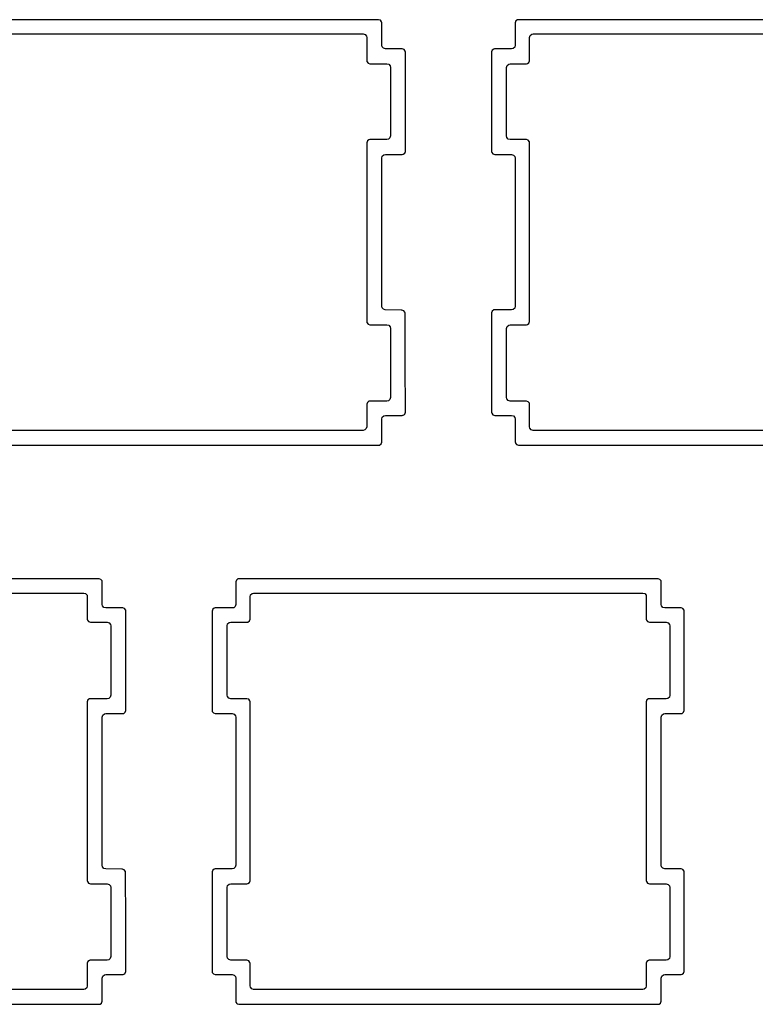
# Model space of a CAD drawing. Extents: x 1.3 to 14.4, y -4.9 to -1.
# Tile 7 of 25: x 4.3 to 5.3, y -4 to -2.7. Entities that reach past the tile are written whole.
import ezdxf

# ---------------------------------------------------------------- set-up
doc = ezdxf.new("R2010")
doc.units = 0
doc.header["$MEASUREMENT"] = 0
doc.layers.add('BLACK', color=7, linetype='CONTINUOUS')

msp = doc.modelspace()

# ---------------------------------------------------------------- linework, layer by layer
at = {"layer": 'BLACK', "linetype": 'CONTINUOUS'}
for p, q in [((4.8221, -2.6718), (4.2596, -2.6718)), ((4.8245, -2.6726), (4.8221, -2.6718)), ((4.8221, -2.6718), (4.8221, -2.6718)), ((4.826, -2.6747), (4.8245, -2.6726)), ((4.8245, -2.6726), (4.8245, -2.6726)), ((4.8262, -2.676), (4.826, -2.6747)), ((4.826, -2.6747), (4.826, -2.6747)), ((4.8262, -2.7061), (4.8262, -2.676)), ((5.0062, -2.6735), (5.0054, -2.676)), ((5.0054, -2.676), (5.0054, -2.7061)), ((5.0083, -2.672), (5.0062, -2.6735)), ((5.0062, -2.6735), (5.0062, -2.6735)), ((5.0093, -2.6719), (5.0083, -2.672)), ((5.0083, -2.672), (5.0083, -2.672)), ((5.0096, -2.6718), (5.0093, -2.6719)), ((5.5721, -2.6718), (5.0096, -2.6718)), ((4.2794, -2.691), (4.8014, -2.691)), ((4.8014, -2.691), (4.804, -2.6917)), ((4.804, -2.6917), (4.8058, -2.6938)), ((4.8058, -2.6938), (4.8062, -2.6959)), ((5.0245, -2.6959), (5.0253, -2.6932)), ((5.0253, -2.6932), (5.0274, -2.6914)), ((5.0274, -2.6914), (5.0294, -2.691)), ((5.0294, -2.691), (5.5514, -2.691)), ((4.8062, -2.6959), (4.8062, -2.7268)), ((4.8267, -2.7081), (4.8262, -2.7061)), ((5.0054, -2.7061), (5.0046, -2.7088)), ((5.0245, -2.7268), (5.0245, -2.6959)), ((4.8285, -2.7102), (4.8267, -2.7081)), ((4.8311, -2.711), (4.8285, -2.7102)), ((4.8537, -2.711), (4.8311, -2.711)), ((4.8562, -2.7118), (4.8537, -2.711)), ((4.8537, -2.711), (4.8537, -2.711)), ((4.8577, -2.7139), (4.8562, -2.7118)), ((4.8562, -2.7118), (4.8562, -2.7118)), ((4.8579, -2.7151), (4.8577, -2.7139)), ((4.8579, -2.8485), (4.8579, -2.7151)), ((4.8579, -2.7151), (4.8579, -2.7151)), ((4.9745, -2.7127), (4.9737, -2.7151)), ((4.9737, -2.7151), (4.9737, -2.8485)), ((4.9766, -2.7112), (4.9745, -2.7127)), ((4.9745, -2.7127), (4.9745, -2.7127)), ((4.9777, -2.711), (4.9766, -2.7112)), ((4.9766, -2.7112), (4.9766, -2.7112)), ((4.9779, -2.711), (4.9777, -2.711)), ((5.0005, -2.711), (4.9779, -2.711)), ((5.0026, -2.7106), (5.0005, -2.711)), ((5.0046, -2.7088), (5.0026, -2.7106)), ((4.8062, -2.7268), (4.8064, -2.7281)), ((4.8064, -2.7281), (4.8064, -2.7281)), ((4.8064, -2.7281), (4.8064, -2.7281)), ((4.8064, -2.7281), (4.8064, -2.7281)), ((4.8064, -2.7281), (4.8079, -2.7301)), ((4.8079, -2.7301), (4.808, -2.7302)), ((4.808, -2.7302), (4.8104, -2.731)), ((4.8104, -2.731), (4.833, -2.731)), ((4.833, -2.731), (4.8357, -2.7317)), ((4.8357, -2.7317), (4.8375, -2.7338)), ((4.8375, -2.7338), (4.8379, -2.7359)), ((4.9937, -2.7359), (4.9945, -2.7332)), ((4.9945, -2.7332), (4.9966, -2.7314)), ((4.9966, -2.7314), (4.9986, -2.731)), ((4.9986, -2.731), (5.0204, -2.731)), ((5.0204, -2.731), (5.0217, -2.7308)), ((5.0204, -2.731), (5.0204, -2.731)), ((5.0217, -2.7308), (5.0238, -2.7293)), ((5.0238, -2.7293), (5.0245, -2.7268)), ((4.8379, -2.7359), (4.8379, -2.8278)), ((4.9937, -2.8278), (4.9937, -2.7359)), ((4.807, -2.8344), (4.8062, -2.8368)), ((4.8062, -2.8368), (4.8062, -3.0768)), ((4.8091, -2.8329), (4.807, -2.8344)), ((4.807, -2.8344), (4.807, -2.8344)), ((4.8102, -2.8327), (4.8091, -2.8329)), ((4.8091, -2.8329), (4.8091, -2.8329)), ((4.8104, -2.8327), (4.8102, -2.8327)), ((4.833, -2.8327), (4.8104, -2.8327)), ((4.8351, -2.8322), (4.833, -2.8327)), ((4.8371, -2.8304), (4.8351, -2.8322)), ((4.8379, -2.8278), (4.8371, -2.8304)), ((4.9942, -2.8298), (4.9937, -2.8278)), ((4.996, -2.8319), (4.9942, -2.8298)), ((4.9986, -2.8327), (4.996, -2.8319)), ((5.0204, -2.8327), (4.9986, -2.8327)), ((5.0228, -2.8335), (5.0204, -2.8327)), ((5.0204, -2.8327), (5.0204, -2.8327)), ((5.0243, -2.8355), (5.0228, -2.8335)), ((5.0228, -2.8335), (5.0228, -2.8335)), ((5.0245, -2.8368), (5.0243, -2.8355)), ((5.0245, -3.0768), (5.0245, -2.8368)), ((4.8291, -2.8531), (4.8311, -2.8526)), ((4.8311, -2.8526), (4.8537, -2.8526)), ((4.8537, -2.8526), (4.855, -2.8524)), ((4.8537, -2.8526), (4.8537, -2.8526)), ((4.855, -2.8524), (4.8571, -2.8509)), ((4.8571, -2.8509), (4.8579, -2.8485)), ((4.9737, -2.8485), (4.9739, -2.8498)), ((4.9739, -2.8498), (4.9739, -2.8498)), ((4.9739, -2.8498), (4.9739, -2.8498)), ((4.9739, -2.8498), (4.9755, -2.8518)), ((4.9755, -2.8518), (4.9779, -2.8526)), ((4.9779, -2.8526), (5.0005, -2.8526)), ((5.0005, -2.8526), (5.0032, -2.8534)), ((4.8262, -2.8575), (4.827, -2.8549)), ((4.8262, -3.0562), (4.8262, -2.8575)), ((4.827, -2.8549), (4.8291, -2.8531)), ((5.0032, -2.8534), (5.005, -2.8555)), ((5.005, -2.8555), (5.0054, -2.8575)), ((5.0054, -2.8575), (5.0054, -3.0561)), ((4.8266, -3.0582), (4.8262, -3.0562)), ((4.8284, -3.0603), (4.8266, -3.0582)), ((4.831, -3.0611), (4.8284, -3.0603)), ((4.8525, -3.0614), (4.831, -3.0611)), ((4.8534, -3.0614), (4.8525, -3.0614)), ((4.8545, -3.0618), (4.8534, -3.0614)), ((4.8534, -3.0614), (4.8534, -3.0614)), ((4.8534, -3.0614), (4.8534, -3.0614)), ((4.8558, -3.0622), (4.8545, -3.0618)), ((4.8573, -3.0643), (4.8558, -3.0622)), ((4.9745, -3.0627), (4.9737, -3.0651)), ((4.9766, -3.0612), (4.9745, -3.0627)), ((4.9745, -3.0627), (4.9745, -3.0627)), ((4.9777, -3.061), (4.9766, -3.0612)), ((4.9766, -3.0612), (4.9766, -3.0612)), ((4.9779, -3.061), (4.9777, -3.061)), ((5.0005, -3.061), (4.9779, -3.061)), ((5.0026, -3.0606), (5.0005, -3.061)), ((5.0046, -3.0588), (5.0026, -3.0606)), ((5.0054, -3.0561), (5.0046, -3.0588)), ((4.8062, -3.0768), (4.8064, -3.0781)), ((4.8575, -3.0656), (4.8573, -3.0643)), ((4.8577, -3.132), (4.8575, -3.0656)), ((4.9737, -3.0651), (4.9737, -3.1985)), ((5.0238, -3.0793), (5.0245, -3.0768)), ((4.8064, -3.0781), (4.8064, -3.0781)), ((4.8064, -3.0781), (4.8064, -3.0781)), ((4.8064, -3.0781), (4.808, -3.0802)), ((4.808, -3.0802), (4.8104, -3.081)), ((4.8104, -3.081), (4.833, -3.081)), ((4.833, -3.081), (4.8357, -3.0817)), ((4.8357, -3.0817), (4.8375, -3.0838)), ((4.8375, -3.0838), (4.8379, -3.0859)), ((4.8379, -3.0859), (4.8379, -3.1786)), ((4.9937, -3.0859), (4.9945, -3.0832)), ((4.9937, -3.1786), (4.9937, -3.0859)), ((4.9945, -3.0832), (4.9966, -3.0814)), ((4.9966, -3.0814), (4.9986, -3.081)), ((4.9986, -3.081), (5.0204, -3.081)), ((5.0204, -3.081), (5.0217, -3.0808)), ((5.0204, -3.081), (5.0204, -3.081)), ((5.0217, -3.0808), (5.0238, -3.0793)), ((4.8579, -3.1985), (4.8577, -3.132)), ((4.8351, -3.1831), (4.833, -3.1835)), ((4.8371, -3.1813), (4.8351, -3.1831)), ((4.8379, -3.1786), (4.8371, -3.1813)), ((4.9942, -3.1806), (4.9937, -3.1786)), ((4.996, -3.1827), (4.9942, -3.1806)), ((4.9986, -3.1835), (4.996, -3.1827)), ((4.807, -3.1852), (4.8062, -3.1876)), ((4.8062, -3.1876), (4.8062, -3.2178)), ((4.8091, -3.1837), (4.807, -3.1852)), ((4.807, -3.1852), (4.807, -3.1852)), ((4.8102, -3.1835), (4.8091, -3.1837)), ((4.8091, -3.1837), (4.8091, -3.1837)), ((4.8104, -3.1835), (4.8102, -3.1835)), ((4.833, -3.1835), (4.8104, -3.1835)), ((5.0204, -3.1835), (4.9986, -3.1835)), ((5.0228, -3.1843), (5.0204, -3.1835)), ((5.0204, -3.1835), (5.0204, -3.1835)), ((5.0243, -3.1864), (5.0228, -3.1843)), ((5.0228, -3.1843), (5.0228, -3.1843)), ((5.0245, -3.1876), (5.0243, -3.1864)), ((5.0243, -3.1864), (5.0243, -3.1864)), ((5.0245, -3.2178), (5.0245, -3.1876)), ((4.8262, -3.2075), (4.827, -3.2049)), ((4.8262, -3.2385), (4.8262, -3.2075)), ((4.827, -3.2049), (4.8291, -3.2031)), ((4.8291, -3.2031), (4.8311, -3.2026)), ((4.8311, -3.2026), (4.8537, -3.2026)), ((4.8537, -3.2026), (4.8544, -3.2025)), ((4.8544, -3.2025), (4.855, -3.2024)), ((4.855, -3.2024), (4.8566, -3.2013)), ((4.8566, -3.2013), (4.8571, -3.2009)), ((4.8571, -3.2009), (4.8579, -3.1985)), ((4.8571, -3.2009), (4.8571, -3.2009)), ((4.8571, -3.2009), (4.8571, -3.2009)), ((4.9737, -3.1985), (4.9739, -3.1998)), ((4.9739, -3.1998), (4.9739, -3.1998)), ((4.9739, -3.1998), (4.9739, -3.1998)), ((4.9739, -3.1998), (4.9755, -3.2018)), ((4.9755, -3.2018), (4.9779, -3.2026)), ((4.9779, -3.2026), (5.0005, -3.2026)), ((5.0005, -3.2026), (5.0032, -3.2034)), ((5.0032, -3.2034), (5.005, -3.2055)), ((5.005, -3.2055), (5.0054, -3.2075)), ((5.0054, -3.2075), (5.0054, -3.2385)), ((4.8014, -3.2227), (4.2794, -3.2227)), ((4.8034, -3.2222), (4.8014, -3.2227)), ((4.8055, -3.2204), (4.8034, -3.2222)), ((4.8062, -3.2178), (4.8055, -3.2204)), ((5.025, -3.2198), (5.0245, -3.2178)), ((5.0268, -3.2219), (5.025, -3.2198)), ((5.0294, -3.2227), (5.0268, -3.2219)), ((5.5514, -3.2227), (5.0294, -3.2227)), ((4.2596, -3.2426), (4.8221, -3.2426)), ((4.8221, -3.2426), (4.8233, -3.2424)), ((4.8221, -3.2426), (4.8221, -3.2426)), ((4.8233, -3.2424), (4.8254, -3.2409)), ((4.8254, -3.2409), (4.8262, -3.2385)), ((5.0054, -3.2385), (5.0055, -3.2389)), ((5.0055, -3.2389), (5.0056, -3.2398)), ((5.0056, -3.2398), (5.0056, -3.2398)), ((5.0056, -3.2398), (5.0056, -3.2398)), ((5.0056, -3.2398), (5.0071, -3.2418)), ((5.0071, -3.2418), (5.0096, -3.2426)), ((5.0096, -3.2426), (5.0096, -3.2426)), ((5.0096, -3.2426), (5.5721, -3.2426)), ((4.4471, -3.4218), (3.8846, -3.4218)), ((4.4495, -3.4226), (4.4471, -3.4218)), ((4.4471, -3.4218), (4.4471, -3.4218)), ((4.451, -3.4247), (4.4495, -3.4226)), ((4.4495, -3.4226), (4.4495, -3.4226)), ((4.4512, -3.426), (4.451, -3.4247)), ((4.451, -3.4247), (4.451, -3.4247)), ((4.4512, -3.4561), (4.4512, -3.426)), ((4.6312, -3.4235), (4.6304, -3.426)), ((4.6304, -3.426), (4.6304, -3.4561)), ((4.6333, -3.422), (4.6312, -3.4235)), ((4.6312, -3.4235), (4.6312, -3.4235)), ((4.6343, -3.4219), (4.6333, -3.422)), ((4.6333, -3.422), (4.6333, -3.422)), ((4.6346, -3.4218), (4.6343, -3.4219)), ((5.1971, -3.4218), (4.6346, -3.4218)), ((5.1995, -3.4226), (5.1971, -3.4218)), ((5.1971, -3.4218), (5.1971, -3.4218)), ((5.201, -3.4247), (5.1995, -3.4226)), ((5.1995, -3.4226), (5.1995, -3.4226)), ((5.2012, -3.426), (5.201, -3.4247)), ((5.201, -3.4247), (5.201, -3.4247)), ((5.2012, -3.4561), (5.2012, -3.426)), ((3.9044, -3.441), (4.4264, -3.441)), ((4.4264, -3.441), (4.429, -3.4417)), ((4.429, -3.4417), (4.4308, -3.4438)), ((4.4308, -3.4438), (4.4312, -3.4459)), ((4.4312, -3.4459), (4.4312, -3.476)), ((4.6495, -3.4459), (4.6503, -3.4432)), ((4.6495, -3.476), (4.6495, -3.4459)), ((4.6503, -3.4432), (4.6524, -3.4414)), ((4.6524, -3.4414), (4.6544, -3.441)), ((4.6544, -3.441), (5.1764, -3.441)), ((5.1764, -3.441), (5.179, -3.4417)), ((5.179, -3.4417), (5.1808, -3.4438)), ((5.1808, -3.4438), (5.1812, -3.4459)), ((5.1812, -3.4459), (5.1812, -3.476)), ((4.4517, -3.4581), (4.4512, -3.4561)), ((4.4535, -3.4602), (4.4517, -3.4581)), ((4.4561, -3.461), (4.4535, -3.4602)), ((4.6296, -3.4588), (4.6276, -3.4606)), ((4.6304, -3.4561), (4.6296, -3.4588)), ((5.2017, -3.4581), (5.2012, -3.4561)), ((5.2035, -3.4602), (5.2017, -3.4581)), ((5.2061, -3.461), (5.2035, -3.4602)), ((4.4787, -3.461), (4.4561, -3.461)), ((4.4812, -3.4618), (4.4787, -3.461)), ((4.4787, -3.461), (4.4787, -3.461)), ((4.4827, -3.4639), (4.4812, -3.4618)), ((4.4812, -3.4618), (4.4812, -3.4618)), ((4.4829, -3.4651), (4.4827, -3.4639)), ((4.4829, -3.5985), (4.4829, -3.4651)), ((4.4829, -3.4651), (4.4829, -3.4651)), ((4.5995, -3.4627), (4.5987, -3.4651)), ((4.5987, -3.4651), (4.5987, -3.5985)), ((4.6016, -3.4612), (4.5995, -3.4627)), ((4.5995, -3.4627), (4.5995, -3.4627)), ((4.6027, -3.461), (4.6016, -3.4612)), ((4.6016, -3.4612), (4.6016, -3.4612)), ((4.6029, -3.461), (4.6027, -3.461)), ((4.6255, -3.461), (4.6029, -3.461)), ((4.6276, -3.4606), (4.6255, -3.461)), ((5.2279, -3.461), (5.2061, -3.461)), ((5.2303, -3.4618), (5.2279, -3.461)), ((5.2279, -3.461), (5.2279, -3.461)), ((5.2318, -3.4639), (5.2303, -3.4618)), ((5.2303, -3.4618), (5.2303, -3.4618)), ((5.232, -3.4651), (5.2318, -3.4639)), ((5.232, -3.5985), (5.232, -3.4651)), ((5.232, -3.4651), (5.232, -3.4651)), ((4.4312, -3.476), (4.4314, -3.4773)), ((4.4314, -3.4773), (4.4314, -3.4773)), ((4.4314, -3.4773), (4.4314, -3.4773)), ((4.4314, -3.4773), (4.433, -3.4793)), ((4.433, -3.4793), (4.4354, -3.4801)), ((4.4354, -3.4801), (4.458, -3.4801)), ((4.458, -3.4801), (4.4607, -3.4809)), ((4.4607, -3.4809), (4.4625, -3.483)), ((4.4625, -3.483), (4.4629, -3.485)), ((4.4629, -3.485), (4.4629, -3.5778)), ((4.6187, -3.485), (4.6195, -3.4824)), ((4.6187, -3.5778), (4.6187, -3.485)), ((4.6195, -3.4824), (4.6216, -3.4806)), ((4.6216, -3.4806), (4.6236, -3.4801)), ((4.6236, -3.4801), (4.6454, -3.4801)), ((4.6454, -3.4801), (4.6467, -3.4799)), ((4.6454, -3.4801), (4.6454, -3.4801)), ((4.6467, -3.4799), (4.6488, -3.4784)), ((4.6488, -3.4784), (4.6495, -3.476)), ((5.1812, -3.476), (5.1814, -3.4773)), ((5.1814, -3.4773), (5.1814, -3.4773)), ((5.1814, -3.4773), (5.1814, -3.4773)), ((5.1814, -3.4773), (5.183, -3.4793)), ((5.183, -3.4793), (5.1854, -3.4801)), ((5.1854, -3.4801), (5.208, -3.4801)), ((5.208, -3.4801), (5.2107, -3.4809)), ((5.2107, -3.4809), (5.2125, -3.483)), ((5.2125, -3.483), (5.2129, -3.485)), ((5.2129, -3.485), (5.2129, -3.5778)), ((4.4629, -3.5778), (4.4621, -3.5804)), ((4.6192, -3.5798), (4.6187, -3.5778)), ((5.2129, -3.5778), (5.2121, -3.5804)), ((4.432, -3.5844), (4.4312, -3.5868)), ((4.4312, -3.5868), (4.4312, -3.8268)), ((4.4341, -3.5829), (4.432, -3.5844)), ((4.432, -3.5844), (4.432, -3.5844)), ((4.4352, -3.5827), (4.4341, -3.5829)), ((4.4341, -3.5829), (4.4341, -3.5829)), ((4.4354, -3.5827), (4.4352, -3.5827)), ((4.458, -3.5827), (4.4354, -3.5827)), ((4.4601, -3.5822), (4.458, -3.5827)), ((4.4621, -3.5804), (4.4601, -3.5822)), ((4.621, -3.5819), (4.6192, -3.5798)), ((4.6236, -3.5827), (4.621, -3.5819)), ((4.6454, -3.5827), (4.6236, -3.5827)), ((4.6478, -3.5835), (4.6454, -3.5827)), ((4.6454, -3.5827), (4.6454, -3.5827)), ((4.6493, -3.5855), (4.6478, -3.5835)), ((4.6478, -3.5835), (4.6478, -3.5835)), ((4.6495, -3.5868), (4.6493, -3.5855)), ((4.6495, -3.8268), (4.6495, -3.5868)), ((5.182, -3.5844), (5.1812, -3.5868)), ((5.1812, -3.5868), (5.1812, -3.8268)), ((5.1841, -3.5829), (5.182, -3.5844)), ((5.182, -3.5844), (5.182, -3.5844)), ((5.1852, -3.5827), (5.1841, -3.5829)), ((5.1841, -3.5829), (5.1841, -3.5829)), ((5.1854, -3.5827), (5.1852, -3.5827)), ((5.208, -3.5827), (5.1854, -3.5827)), ((5.2101, -3.5822), (5.208, -3.5827)), ((5.2121, -3.5804), (5.2101, -3.5822)), ((4.4512, -3.6075), (4.452, -3.6049)), ((4.452, -3.6049), (4.4541, -3.6031)), ((4.4541, -3.6031), (4.4561, -3.6026)), ((4.4561, -3.6026), (4.4787, -3.6026)), ((4.4787, -3.6026), (4.48, -3.6024)), ((4.4787, -3.6026), (4.4787, -3.6026)), ((4.48, -3.6024), (4.4821, -3.6009)), ((4.4821, -3.6009), (4.4829, -3.5985)), ((4.5987, -3.5985), (4.5989, -3.5998)), ((4.5989, -3.5998), (4.5989, -3.5998)), ((4.5989, -3.5998), (4.5989, -3.5998)), ((4.5989, -3.5998), (4.6005, -3.6018)), ((4.6005, -3.6018), (4.6029, -3.6026)), ((4.6029, -3.6026), (4.6255, -3.6026)), ((4.6255, -3.6026), (4.6282, -3.6034)), ((4.6282, -3.6034), (4.63, -3.6055)), ((4.63, -3.6055), (4.6304, -3.6075)), ((5.2012, -3.6075), (5.202, -3.6049)), ((5.202, -3.6049), (5.2041, -3.6031)), ((5.2041, -3.6031), (5.2061, -3.6026)), ((5.2061, -3.6026), (5.2279, -3.6026)), ((5.2279, -3.6026), (5.2292, -3.6024)), ((5.2279, -3.6026), (5.2279, -3.6026)), ((5.2292, -3.6024), (5.2313, -3.6009)), ((5.2313, -3.6009), (5.232, -3.5985)), ((4.4512, -3.8062), (4.4512, -3.6075)), ((4.6304, -3.6075), (4.6304, -3.8061)), ((5.2012, -3.8061), (5.2012, -3.6075)), ((4.4516, -3.8082), (4.4512, -3.8062)), ((4.4534, -3.8103), (4.4516, -3.8082)), ((4.456, -3.8111), (4.4534, -3.8103)), ((4.4775, -3.8114), (4.456, -3.8111)), ((4.4784, -3.8114), (4.4775, -3.8114)), ((4.4795, -3.8118), (4.4784, -3.8114)), ((4.4784, -3.8114), (4.4784, -3.8114)), ((4.4784, -3.8114), (4.4784, -3.8114)), ((4.4808, -3.8122), (4.4795, -3.8118)), ((4.4823, -3.8143), (4.4808, -3.8122)), ((4.4825, -3.8156), (4.4823, -3.8143)), ((4.4827, -3.882), (4.4825, -3.8156)), ((4.5995, -3.8127), (4.5987, -3.8151)), ((4.5987, -3.8151), (4.5987, -3.8151)), ((4.5987, -3.8151), (4.5987, -3.9485)), ((4.6016, -3.8112), (4.5995, -3.8127)), ((4.5995, -3.8127), (4.5995, -3.8127)), ((4.6027, -3.811), (4.6016, -3.8112)), ((4.6016, -3.8112), (4.6016, -3.8112)), ((4.6029, -3.811), (4.6027, -3.811)), ((4.6255, -3.811), (4.6029, -3.811)), ((4.6276, -3.8106), (4.6255, -3.811)), ((4.6296, -3.8088), (4.6276, -3.8106)), ((4.6304, -3.8061), (4.6296, -3.8088)), ((5.2017, -3.8081), (5.2012, -3.8061)), ((5.2035, -3.8102), (5.2017, -3.8081)), ((5.2061, -3.811), (5.2035, -3.8102)), ((5.2279, -3.811), (5.2061, -3.811)), ((5.2303, -3.8118), (5.2279, -3.811)), ((5.2279, -3.811), (5.2279, -3.811)), ((5.2318, -3.8139), (5.2303, -3.8118)), ((5.2303, -3.8118), (5.2303, -3.8118)), ((5.232, -3.8151), (5.2318, -3.8139)), ((5.232, -3.9485), (5.232, -3.8151)), ((4.4312, -3.8268), (4.4314, -3.8281)), ((4.4314, -3.8281), (4.4314, -3.8281)), ((4.4314, -3.8281), (4.4314, -3.8281)), ((4.4314, -3.8281), (4.433, -3.8302)), ((4.433, -3.8302), (4.4354, -3.831)), ((4.6467, -3.8308), (4.6488, -3.8293)), ((4.6488, -3.8293), (4.6495, -3.8268)), ((5.1812, -3.8268), (5.1814, -3.8281)), ((5.1814, -3.8281), (5.1814, -3.8281)), ((5.1814, -3.8281), (5.1814, -3.8281)), ((5.1814, -3.8281), (5.183, -3.8302)), ((5.183, -3.8302), (5.1854, -3.831)), ((4.4354, -3.831), (4.458, -3.831)), ((4.458, -3.831), (4.4607, -3.8317)), ((4.4607, -3.8317), (4.4625, -3.8338)), ((4.4625, -3.8338), (4.4629, -3.8359)), ((4.4629, -3.8359), (4.4629, -3.9286)), ((4.6187, -3.8359), (4.6195, -3.8332)), ((4.6187, -3.9286), (4.6187, -3.8359)), ((4.6195, -3.8332), (4.6216, -3.8314)), ((4.6216, -3.8314), (4.6236, -3.831)), ((4.6236, -3.831), (4.6454, -3.831)), ((4.6454, -3.831), (4.6467, -3.8308)), ((4.6454, -3.831), (4.6454, -3.831)), ((5.1854, -3.831), (5.208, -3.831)), ((5.208, -3.831), (5.2107, -3.8317)), ((5.2107, -3.8317), (5.2125, -3.8338)), ((5.2125, -3.8338), (5.2129, -3.8359)), ((5.2129, -3.8359), (5.2129, -3.9286)), ((4.4829, -3.9485), (4.4827, -3.882)), ((4.432, -3.9352), (4.4312, -3.9376)), ((4.4341, -3.9337), (4.432, -3.9352)), ((4.432, -3.9352), (4.432, -3.9352)), ((4.4352, -3.9335), (4.4341, -3.9337)), ((4.4341, -3.9337), (4.4341, -3.9337)), ((4.4354, -3.9335), (4.4352, -3.9335)), ((4.458, -3.9335), (4.4354, -3.9335)), ((4.4601, -3.9331), (4.458, -3.9335)), ((4.4621, -3.9313), (4.4601, -3.9331)), ((4.4629, -3.9286), (4.4621, -3.9313)), ((4.6192, -3.9306), (4.6187, -3.9286)), ((4.621, -3.9327), (4.6192, -3.9306)), ((4.6236, -3.9335), (4.621, -3.9327)), ((4.6454, -3.9335), (4.6236, -3.9335)), ((4.6478, -3.9343), (4.6454, -3.9335)), ((4.6454, -3.9335), (4.6454, -3.9335)), ((4.6493, -3.9364), (4.6478, -3.9343)), ((4.6478, -3.9343), (4.6478, -3.9343)), ((5.182, -3.9352), (5.1812, -3.9376)), ((5.1841, -3.9337), (5.182, -3.9352)), ((5.182, -3.9352), (5.182, -3.9352)), ((5.1852, -3.9335), (5.1841, -3.9337)), ((5.1841, -3.9337), (5.1841, -3.9337)), ((5.1854, -3.9335), (5.1852, -3.9335)), ((5.208, -3.9335), (5.1854, -3.9335)), ((5.2101, -3.9331), (5.208, -3.9335)), ((5.2121, -3.9313), (5.2101, -3.9331)), ((5.2129, -3.9286), (5.2121, -3.9313)), ((4.4312, -3.9376), (4.4312, -3.9678)), ((4.4821, -3.9509), (4.4829, -3.9485)), ((4.5987, -3.9485), (4.5988, -3.949)), ((4.5988, -3.949), (4.5989, -3.9498)), ((4.6495, -3.9376), (4.6493, -3.9364)), ((4.6493, -3.9364), (4.6493, -3.9364)), ((4.6495, -3.9678), (4.6495, -3.9376)), ((5.1812, -3.9376), (5.1812, -3.9678)), ((5.2313, -3.9509), (5.232, -3.9485)), ((4.4512, -3.9575), (4.452, -3.9549)), ((4.4512, -3.9885), (4.4512, -3.9575)), ((4.452, -3.9549), (4.4541, -3.9531)), ((4.4541, -3.9531), (4.4561, -3.9526)), ((4.4561, -3.9526), (4.4787, -3.9526)), ((4.4787, -3.9526), (4.4794, -3.9525)), ((4.4794, -3.9525), (4.48, -3.9524)), ((4.48, -3.9524), (4.4816, -3.9513)), ((4.4816, -3.9513), (4.4821, -3.9509)), ((4.4821, -3.9509), (4.4821, -3.9509)), ((4.4821, -3.9509), (4.4821, -3.9509)), ((4.5989, -3.9498), (4.5989, -3.9498)), ((4.5989, -3.9498), (4.5989, -3.9498)), ((4.5989, -3.9498), (4.6005, -3.9518)), ((4.6005, -3.9518), (4.6029, -3.9526)), ((4.6029, -3.9526), (4.6255, -3.9526)), ((4.6255, -3.9526), (4.6282, -3.9534)), ((4.6282, -3.9534), (4.63, -3.9555)), ((4.63, -3.9555), (4.6304, -3.9575)), ((4.6304, -3.9575), (4.6304, -3.9885)), ((5.2012, -3.9575), (5.202, -3.9549)), ((5.2012, -3.9885), (5.2012, -3.9575)), ((5.202, -3.9549), (5.2041, -3.9531)), ((5.2041, -3.9531), (5.2061, -3.9526)), ((5.2061, -3.9526), (5.2279, -3.9526)), ((5.2279, -3.9526), (5.2292, -3.9524)), ((5.2279, -3.9526), (5.2279, -3.9526)), ((5.2292, -3.9524), (5.2313, -3.9509)), ((4.4264, -3.9727), (3.9044, -3.9727)), ((4.4284, -3.9722), (4.4264, -3.9727)), ((4.4305, -3.9704), (4.4284, -3.9722)), ((4.4312, -3.9678), (4.4305, -3.9704)), ((4.65, -3.9698), (4.6495, -3.9678)), ((4.6518, -3.9719), (4.65, -3.9698)), ((4.6544, -3.9727), (4.6518, -3.9719)), ((5.1764, -3.9727), (4.6544, -3.9727)), ((5.1784, -3.9722), (5.1764, -3.9727)), ((5.1805, -3.9704), (5.1784, -3.9722)), ((5.1812, -3.9678), (5.1805, -3.9704)), ((4.4504, -3.9909), (4.4512, -3.9885)), ((4.6304, -3.9885), (4.6306, -3.9898)), ((5.2004, -3.9909), (5.2012, -3.9885)), ((3.8846, -3.9926), (4.4471, -3.9926)), ((4.4471, -3.9926), (4.4483, -3.9924)), ((4.4471, -3.9926), (4.4471, -3.9926)), ((4.4483, -3.9924), (4.4504, -3.9909)), ((4.6306, -3.9898), (4.6306, -3.9898)), ((4.6306, -3.9898), (4.6306, -3.9898)), ((4.6306, -3.9898), (4.6306, -3.9898)), ((4.6306, -3.9898), (4.6318, -3.9914)), ((4.6318, -3.9914), (4.6321, -3.9918)), ((4.6321, -3.9918), (4.6346, -3.9926)), ((4.6346, -3.9926), (4.6346, -3.9926)), ((4.6346, -3.9926), (5.1971, -3.9926)), ((5.1971, -3.9926), (5.1983, -3.9924)), ((5.1971, -3.9926), (5.1971, -3.9926)), ((5.1983, -3.9924), (5.2004, -3.9909))]:
    msp.add_line(p, q, dxfattribs=at)

doc.saveas('drawing.dxf')
